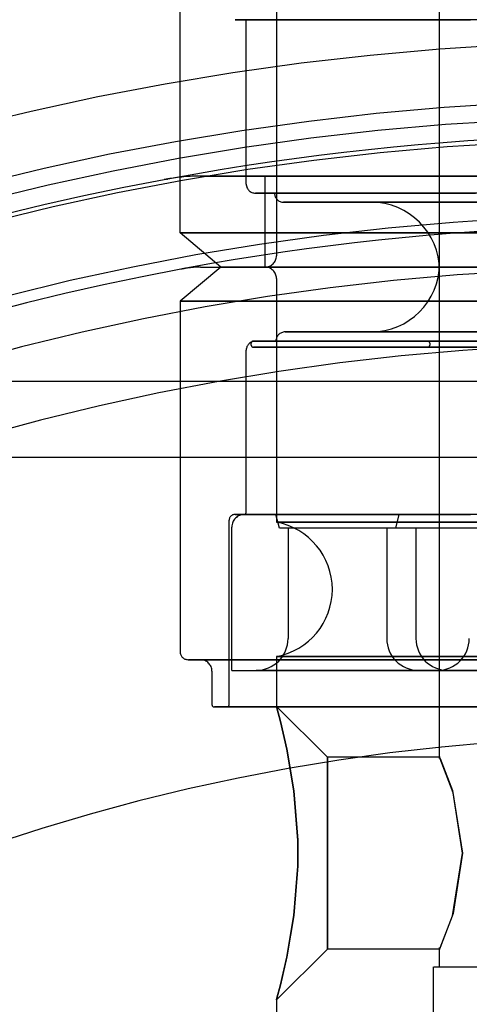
# Model space of a CAD drawing. Extents: x -156717 to 425753, y -51191 to 363295.
# Tile 221 of 256: x 135423 to 135443, y 109436 to 109480. Entities that reach past the tile are written whole.
import ezdxf

# ---------------------------------------------------------------- set-up
doc = ezdxf.new("R2010")
doc.units = 0
doc.header["$LTSCALE"] = 50
doc.linetypes.add('HIDDEN', pattern=[9.525, 6.35, -3.175])
doc.layers.add('DEFAULT_2', color=8, linetype='HIDDEN')

msp = doc.modelspace()

# ---------------------------------------------------------------- linework, layer by layer
at = {"layer": 'DEFAULT_2', "color": 8, "linetype": 'HIDDEN'}
for p, q in [((135441.49237, 109468.88173), (135441.49237, 109498.08599)), ((135430.11071, 109470.23193), (135430.11071, 109485.63417)), ((135434.33632, 109479.94326), (135434.33632, 109469.23178)), ((135432.5646, 109479.60329), (135432.52574, 109479.60329)), ((135432.52574, 109479.60329), (135432.5646, 109479.60329)), ((135432.97125, 109479.60329), (135432.5646, 109479.60329)), ((135432.5646, 109479.60329), (135432.97125, 109479.60329)), ((135433.77547, 109479.60329), (135432.97125, 109479.60329)), ((135432.97125, 109479.60329), (135433.77547, 109479.60329)), ((135433.01363, 109472.38224), (135433.01363, 109479.60329)), ((135450.76872, 109479.60329), (135433.01373, 109479.60329)), ((135434.95929, 109479.60329), (135433.77547, 109479.60329)), ((135433.77547, 109479.60329), (135434.95929, 109479.60329)), ((135436.49626, 109479.60329), (135434.95929, 109479.60329)), ((135434.95929, 109479.60329), (135436.49626, 109479.60329)), ((135438.35206, 109479.60329), (135436.49626, 109479.60329)), ((135436.49626, 109479.60329), (135438.35206, 109479.60329)), ((135440.48522, 109479.60329), (135438.35206, 109479.60329)), ((135438.35206, 109479.60329), (135440.48522, 109479.60329)), ((135442.8481, 109479.60329), (135440.48522, 109479.60329)), ((135440.48522, 109479.60329), (135442.8481, 109479.60329)), ((135429.54653, 109472.59795), (135429.5285, 109472.59462)), ((135429.52873, 109472.59466), (135429.54382, 109472.59746)), ((135429.54382, 109472.59746), (135429.54694, 109472.59804)), ((135429.54539, 109472.59773), (135429.55199, 109472.59896)), ((135429.55248, 109472.59904), (135429.54653, 109472.59795)), ((135429.54685, 109472.59802), (135429.54694, 109472.59804)), ((135429.54688, 109472.59803), (135429.54685, 109472.59802)), ((135429.56385, 109472.60117), (135429.54688, 109472.59803)), ((135429.56306, 109472.60102), (135429.54697, 109472.59805)), ((135429.54741, 109472.59814), (135429.56306, 109472.60102)), ((135429.55199, 109472.59896), (135429.55248, 109472.59904)), ((135429.6272, 109472.61291), (135429.56456, 109472.60138)), ((135429.71572, 109472.62917), (135429.6272, 109472.61291)), ((135437.01749, 109472.73229), (135431.00652, 109472.73229)), ((135431.00652, 109472.73229), (135470.53092, 109472.73229)), ((135433.83625, 109468.73171), (135433.83625, 109472.73229)), ((135450.76872, 109472.73229), (135433.83635, 109472.73229)), ((135438.25784, 109472.73229), (135437.01749, 109472.73229)), ((135440.93408, 109472.73229), (135438.25784, 109472.73229)), ((135443.82239, 109472.73229), (135440.93408, 109472.73229)), ((135433.42643, 109471.98218), (135433.41369, 109471.98218)), ((135433.41369, 109471.98218), (135433.42643, 109471.98218)), ((135433.73114, 109471.98218), (135433.42643, 109471.98218)), ((135433.42643, 109471.98218), (135433.73114, 109471.98218)), ((135434.43521, 109471.98218), (135433.73114, 109471.98218)), ((135433.73114, 109471.98218), (135434.43521, 109471.98218)), ((135450.76872, 109471.98218), (135434.25392, 109471.98218)), ((135435.52211, 109471.98218), (135434.43521, 109471.98218)), ((135434.43521, 109471.98218), (135435.52211, 109471.98218)), ((135436.96639, 109471.98218), (135435.52211, 109471.98218)), ((135435.52211, 109471.98218), (135436.96639, 109471.98218)), ((135438.73418, 109471.98218), (135436.96639, 109471.98218)), ((135436.96639, 109471.98218), (135438.73418, 109471.98218)), ((135440.78405, 109471.98218), (135438.73418, 109471.98218)), ((135438.73418, 109471.98218), (135440.78405, 109471.98218)), ((135443.06795, 109471.98218), (135440.78405, 109471.98218)), ((135440.78405, 109471.98218), (135443.06795, 109471.98218)), ((135434.6657, 109471.58213), (135434.65387, 109471.58213)), ((135434.65387, 109471.58213), (135434.85227, 109471.58213)), ((135434.85227, 109471.58213), (135434.6657, 109471.58213)), ((135435.44259, 109471.58213), (135434.85227, 109471.58213)), ((135434.85227, 109471.58213), (135435.44259, 109471.58213)), ((135436.41028, 109471.58213), (135435.44259, 109471.58213)), ((135435.44259, 109471.58213), (135436.41028, 109471.58213)), ((135437.73153, 109471.58213), (135436.41028, 109471.58213)), ((135436.41028, 109471.58213), (135437.73153, 109471.58213)), ((135439.3738, 109471.58213), (135437.73153, 109471.58213)), ((135437.73153, 109471.58213), (135439.3738, 109471.58213)), ((135438.53386, 109471.58213), (135438.50189, 109471.58213)), ((135438.50189, 109471.58213), (135438.53386, 109471.58213)), ((135438.8676, 109471.58213), (135438.53386, 109471.58213)), ((135438.53386, 109471.58213), (135438.8676, 109471.58213)), ((135439.52596, 109471.58213), (135438.8676, 109471.58213)), ((135438.8676, 109471.58213), (135439.52596, 109471.58213)), ((135441.29665, 109471.58213), (135439.3738, 109471.58213)), ((135439.3738, 109471.58213), (135441.29665, 109471.58213)), ((135440.491, 109471.58213), (135439.52596, 109471.58213)), ((135439.52596, 109471.58213), (135440.491, 109471.58213)), ((135441.73639, 109471.58213), (135440.491, 109471.58213)), ((135440.491, 109471.58213), (135441.73639, 109471.58213)), ((135443.45273, 109471.58213), (135441.29665, 109471.58213)), ((135441.29665, 109471.58213), (135443.45273, 109471.58213)), ((135443.22816, 109471.58213), (135441.73639, 109471.58213)), ((135441.73639, 109471.58213), (135443.22816, 109471.58213)), ((135431.8986, 109468.73171), (135430.11071, 109470.23193)), ((135430.11071, 109470.23193), (135430.26133, 109470.23193)), ((135430.26133, 109470.23193), (135430.11071, 109470.23193)), ((135430.26133, 109470.23193), (135433.76751, 109470.23193)), ((135433.76751, 109470.23193), (135430.26133, 109470.23193)), ((135433.76751, 109470.23193), (135441.16846, 109470.23193)), ((135441.16846, 109470.23193), (135433.76751, 109470.23193)), ((135441.16846, 109470.23193), (135450.76872, 109470.23193)), ((135450.76872, 109470.23193), (135441.16846, 109470.23193)), ((135431.90097, 109468.73171), (135430.11071, 109467.2295)), ((135430.44767, 109468.69616), (135430.27673, 109468.66458)), ((135430.27673, 109468.66458), (135430.28641, 109468.66637)), ((135430.34973, 109468.67811), (135430.28641, 109468.66637)), ((135430.44756, 109468.69611), (135430.34973, 109468.67811)), ((135431.00652, 109468.73171), (135437.01749, 109468.73171)), ((135431.00652, 109468.73171), (135470.53092, 109468.73171)), ((135431.90006, 109468.73171), (135450.76872, 109468.73171)), ((135450.76872, 109468.73171), (135431.90338, 109468.73171)), ((135433.84868, 109468.73171), (135433.83625, 109468.73171)), ((135433.83625, 109468.73171), (135433.84868, 109468.73171)), ((135433.84868, 109468.73171), (135433.83625, 109468.73171)), ((135433.83625, 109468.73171), (135433.84868, 109468.73171)), ((135433.83635, 109468.73171), (135450.76872, 109468.73171)), ((135434.14598, 109468.73171), (135433.84868, 109468.73171)), ((135433.84868, 109468.73171), (135434.14598, 109468.73171)), ((135434.14598, 109468.73171), (135433.84868, 109468.73171)), ((135433.84868, 109468.73171), (135434.14598, 109468.73171)), ((135434.8329, 109468.73171), (135434.14598, 109468.73171)), ((135434.14598, 109468.73171), (135434.8329, 109468.73171)), ((135434.8329, 109468.73171), (135434.14598, 109468.73171)), ((135434.14598, 109468.73171), (135434.8329, 109468.73171)), ((135435.89334, 109468.73171), (135434.8329, 109468.73171)), ((135434.8329, 109468.73171), (135435.89334, 109468.73171)), ((135435.89334, 109468.73171), (135434.8329, 109468.73171)), ((135434.8329, 109468.73171), (135435.89334, 109468.73171)), ((135437.30245, 109468.73171), (135435.89334, 109468.73171)), ((135435.89334, 109468.73171), (135437.30245, 109468.73171)), ((135437.30245, 109468.73171), (135435.89334, 109468.73171)), ((135435.89334, 109468.73171), (135437.30245, 109468.73171)), ((135438.25784, 109468.73171), (135437.01749, 109468.73171)), ((135439.0272, 109468.73171), (135437.30245, 109468.73171)), ((135437.30245, 109468.73171), (135439.0272, 109468.73171)), ((135439.0272, 109468.73171), (135437.30245, 109468.73171)), ((135437.30245, 109468.73171), (135439.0272, 109468.73171)), ((135440.93408, 109468.73171), (135438.25784, 109468.73171)), ((135441.02716, 109468.73171), (135439.0272, 109468.73171)), ((135439.0272, 109468.73171), (135441.02716, 109468.73171)), ((135441.02716, 109468.73171), (135439.0272, 109468.73171)), ((135439.0272, 109468.73171), (135441.02716, 109468.73171)), ((135443.82239, 109468.73171), (135440.93408, 109468.73171)), ((135443.25545, 109468.73171), (135441.02716, 109468.73171)), ((135441.02716, 109468.73171), (135443.25545, 109468.73171)), ((135443.25545, 109468.73171), (135441.02716, 109468.73171)), ((135441.02716, 109468.73171), (135443.25545, 109468.73171)), ((135441.49237, 109447.13145), (135441.49237, 109468.58169)), ((135434.33632, 109468.23164), (135434.33632, 109457.52016)), ((135430.11071, 109467.2295), (135430.11071, 109451.82925)), ((135430.11071, 109467.2295), (135430.26133, 109467.2295)), ((135430.26133, 109467.2295), (135430.11071, 109467.2295)), ((135430.26133, 109467.2295), (135433.76751, 109467.2295)), ((135433.76751, 109467.2295), (135430.26133, 109467.2295)), ((135433.76751, 109467.2295), (135441.16846, 109467.2295)), ((135441.16846, 109467.2295), (135433.76751, 109467.2295)), ((135441.16846, 109467.2295), (135450.76872, 109467.2295)), ((135450.76872, 109467.2295), (135441.16846, 109467.2295)), ((135434.72812, 109465.88129), (135434.71638, 109465.88129)), ((135434.71638, 109465.88129), (135434.91419, 109465.88129)), ((135434.71638, 109465.88129), (135434.71638, 109465.88129)), ((135434.91387, 109465.88129), (135434.72812, 109465.88129)), ((135435.5018, 109465.88129), (135434.91387, 109465.88129)), ((135434.91419, 109465.88129), (135435.50244, 109465.88129)), ((135436.46568, 109465.88129), (135435.5018, 109465.88129)), ((135435.50244, 109465.88129), (135436.46662, 109465.88129)), ((135437.78179, 109465.88129), (135436.46568, 109465.88129)), ((135436.46662, 109465.88129), (135437.78301, 109465.88129)), ((135439.41771, 109465.88129), (135437.78179, 109465.88129)), ((135437.78301, 109465.88129), (135439.41918, 109465.88129)), ((135438.53386, 109465.88129), (135438.50189, 109465.88129)), ((135438.50189, 109465.88129), (135438.53386, 109465.88129)), ((135438.8676, 109465.88129), (135438.53386, 109465.88129)), ((135438.53386, 109465.88129), (135438.8676, 109465.88129)), ((135439.52596, 109465.88129), (135438.8676, 109465.88129)), ((135438.8676, 109465.88129), (135439.52596, 109465.88129)), ((135441.33316, 109465.88129), (135439.41771, 109465.88129)), ((135439.41918, 109465.88129), (135441.33484, 109465.88129)), ((135440.491, 109465.88129), (135439.52596, 109465.88129)), ((135439.52596, 109465.88129), (135440.491, 109465.88129)), ((135441.73639, 109465.88129), (135440.491, 109465.88129)), ((135440.491, 109465.88129), (135441.73639, 109465.88129)), ((135443.48097, 109465.88129), (135441.33316, 109465.88129)), ((135441.33484, 109465.88129), (135443.48282, 109465.88129)), ((135443.22816, 109465.88129), (135441.73639, 109465.88129)), ((135441.73639, 109465.88129), (135443.22816, 109465.88129)), ((135433.34148, 109465.48124), (135433.32868, 109465.48124)), ((135433.32868, 109465.48124), (135433.34148, 109465.48124)), ((135433.64769, 109465.48124), (135433.34148, 109465.48124)), ((135433.34148, 109465.48124), (135433.64769, 109465.48124)), ((135433.42643, 109465.48124), (135433.41369, 109465.48124)), ((135433.41369, 109465.48124), (135433.42643, 109465.48124)), ((135433.41369, 109465.48124), (135433.41369, 109465.48124)), ((135433.73114, 109465.48124), (135433.42643, 109465.48124)), ((135433.42643, 109465.48124), (135433.73114, 109465.48124)), ((135434.3552, 109465.48124), (135433.64769, 109465.48124)), ((135433.64769, 109465.48124), (135434.3552, 109465.48124)), ((135434.43521, 109465.48124), (135433.73114, 109465.48124)), ((135433.73114, 109465.48124), (135434.43521, 109465.48124)), ((135434.31642, 109465.48124), (135450.76872, 109465.48124)), ((135435.44743, 109465.48124), (135434.3552, 109465.48124)), ((135434.3552, 109465.48124), (135435.44743, 109465.48124)), ((135435.52211, 109465.48124), (135434.43521, 109465.48124)), ((135434.43521, 109465.48124), (135435.52211, 109465.48124)), ((135436.89878, 109465.48124), (135435.44743, 109465.48124)), ((135435.44743, 109465.48124), (135436.89878, 109465.48124)), ((135436.96639, 109465.48124), (135435.52211, 109465.48124)), ((135435.52211, 109465.48124), (135436.96639, 109465.48124)), ((135438.67523, 109465.48124), (135436.89878, 109465.48124)), ((135436.89878, 109465.48124), (135438.67523, 109465.48124)), ((135438.73418, 109465.48124), (135436.96639, 109465.48124)), ((135436.96639, 109465.48124), (135438.73418, 109465.48124)), ((135440.73514, 109465.48124), (135438.67523, 109465.48124)), ((135438.67523, 109465.48124), (135440.73514, 109465.48124)), ((135440.78405, 109465.48124), (135438.73418, 109465.48124)), ((135438.73418, 109465.48124), (135440.78405, 109465.48124)), ((135443.03023, 109465.48124), (135440.73514, 109465.48124)), ((135440.73514, 109465.48124), (135443.03023, 109465.48124)), ((135443.06795, 109465.48124), (135440.78405, 109465.48124)), ((135440.78405, 109465.48124), (135443.06795, 109465.48124)), ((135440.97704, 109465.48124), (135440.96729, 109465.48124)), ((135440.96729, 109465.48124), (135440.97704, 109465.48124)), ((135441.21003, 109465.48124), (135440.97704, 109465.48124)), ((135440.97704, 109465.48124), (135441.21003, 109465.48124)), ((135441.74647, 109465.48124), (135441.21003, 109465.48124)), ((135441.21003, 109465.48124), (135441.74647, 109465.48124)), ((135442.56935, 109465.48124), (135441.74647, 109465.48124)), ((135441.74647, 109465.48124), (135442.56935, 109465.48124)), ((135443.65253, 109465.48124), (135442.56935, 109465.48124)), ((135442.56935, 109465.48124), (135443.65253, 109465.48124)), ((135433.01363, 109457.96014), (135433.01363, 109465.08118)), ((135433.22866, 109465.30621), (135433.22866, 109465.38122)), ((135433.34148, 109465.2062), (135433.32868, 109465.2062)), ((135433.32868, 109465.2062), (135433.34148, 109465.2062)), ((135433.64769, 109465.2062), (135433.34148, 109465.2062)), ((135433.34148, 109465.2062), (135433.64769, 109465.2062)), ((135434.3552, 109465.2062), (135433.64769, 109465.2062)), ((135433.64769, 109465.2062), (135434.3552, 109465.2062)), ((135435.44743, 109465.2062), (135434.3552, 109465.2062)), ((135434.3552, 109465.2062), (135435.44743, 109465.2062)), ((135436.89878, 109465.2062), (135435.44743, 109465.2062)), ((135435.44743, 109465.2062), (135436.89878, 109465.2062)), ((135438.67523, 109465.2062), (135436.89878, 109465.2062)), ((135436.89878, 109465.2062), (135438.67523, 109465.2062)), ((135440.73514, 109465.2062), (135438.67523, 109465.2062)), ((135438.67523, 109465.2062), (135440.73514, 109465.2062)), ((135443.03023, 109465.2062), (135440.73514, 109465.2062)), ((135440.73514, 109465.2062), (135443.03023, 109465.2062)), ((135441.00387, 109465.2062), (135440.97704, 109465.2062)), ((135440.97704, 109465.2062), (135441.21003, 109465.2062)), ((135441.21003, 109465.2062), (135441.00387, 109465.2062)), ((135441.06731, 109465.38122), (135441.06731, 109465.30621)), ((135441.74647, 109465.2062), (135441.21003, 109465.2062)), ((135441.21003, 109465.2062), (135441.74647, 109465.2062)), ((135442.56935, 109465.2062), (135441.74647, 109465.2062)), ((135441.74647, 109465.2062), (135442.56935, 109465.2062)), ((135443.65253, 109465.2062), (135442.56935, 109465.2062)), ((135442.56935, 109465.2062), (135443.65253, 109465.2062)), ((135498.65359, 109463.70346), (135402.88385, 109463.70346)), ((135394.31863, 109460.37176), (135507.21881, 109460.37176)), ((135432.26352, 109449.50391), (135432.26352, 109457.61009)), ((135432.51356, 109457.86012), (135432.51356, 109457.86012)), ((135432.5646, 109457.86012), (135432.52574, 109457.86012)), ((135432.52574, 109457.86012), (135432.5646, 109457.86012)), ((135432.97125, 109457.86012), (135432.5646, 109457.86012)), ((135432.5646, 109457.86012), (135432.97125, 109457.86012)), ((135432.91362, 109457.86012), (135432.91362, 109457.86012)), ((135432.96354, 109457.86012), (135432.92672, 109457.86012)), ((135432.92672, 109457.86012), (135433.24022, 109457.86012)), ((135432.94171, 109457.86012), (135432.92862, 109457.86012)), ((135432.92862, 109457.86012), (135432.94171, 109457.86012)), ((135433.25495, 109457.86012), (135432.94171, 109457.86012)), ((135432.94171, 109457.86012), (135433.25495, 109457.86012)), ((135433.24022, 109457.86012), (135432.96354, 109457.86012)), ((135433.77547, 109457.86012), (135432.97125, 109457.86012)), ((135432.97125, 109457.86012), (135433.77547, 109457.86012)), ((135433.96457, 109457.86012), (135433.24022, 109457.86012)), ((135433.24022, 109457.86012), (135433.96457, 109457.86012)), ((135433.97869, 109457.86012), (135433.25495, 109457.86012)), ((135433.25495, 109457.86012), (135433.97869, 109457.86012)), ((135434.95929, 109457.86012), (135433.77547, 109457.86012)), ((135433.77547, 109457.86012), (135434.95929, 109457.86012)), ((135435.08279, 109457.86012), (135433.96457, 109457.86012)), ((135433.96457, 109457.86012), (135435.08279, 109457.86012)), ((135435.09597, 109457.86012), (135433.97869, 109457.86012)), ((135433.97869, 109457.86012), (135435.09597, 109457.86012)), ((135434.46634, 109457.26004), (135434.31132, 109457.86012)), ((135434.46634, 109457.26004), (135434.31132, 109457.86012)), ((135467.22612, 109457.86012), (135434.31132, 109457.86012)), ((135436.49626, 109457.86012), (135434.95929, 109457.86012)), ((135434.95929, 109457.86012), (135436.49626, 109457.86012)), ((135436.56868, 109457.86012), (135435.08279, 109457.86012)), ((135435.08279, 109457.86012), (135436.56868, 109457.86012)), ((135436.58062, 109457.86012), (135435.09597, 109457.86012)), ((135435.09597, 109457.86012), (135436.58062, 109457.86012)), ((135438.35206, 109457.86012), (135436.49626, 109457.86012)), ((135436.49626, 109457.86012), (135438.35206, 109457.86012)), ((135438.38741, 109457.86012), (135436.56868, 109457.86012)), ((135436.56868, 109457.86012), (135438.38741, 109457.86012)), ((135438.39781, 109457.86012), (135436.58062, 109457.86012)), ((135436.58062, 109457.86012), (135438.39781, 109457.86012)), ((135440.48522, 109457.86012), (135438.35206, 109457.86012)), ((135438.35206, 109457.86012), (135440.48522, 109457.86012)), ((135440.49635, 109457.86012), (135438.38741, 109457.86012)), ((135438.38741, 109457.86012), (135440.49635, 109457.86012)), ((135440.50498, 109457.86012), (135438.39781, 109457.86012)), ((135438.39781, 109457.86012), (135440.50498, 109457.86012)), ((135439.71211, 109457.86012), (135439.55709, 109457.26004)), ((135439.71211, 109457.86012), (135439.55709, 109457.26004)), ((135461.82533, 109457.86012), (135439.71211, 109457.86012)), ((135442.8481, 109457.86012), (135440.48522, 109457.86012)), ((135440.48522, 109457.86012), (135442.8481, 109457.86012)), ((135442.84606, 109457.86012), (135440.49635, 109457.86012)), ((135440.49635, 109457.86012), (135442.84606, 109457.86012)), ((135442.85271, 109457.86012), (135440.50498, 109457.86012)), ((135440.50498, 109457.86012), (135442.85271, 109457.86012)), ((135432.37854, 109451.00913), (135432.37854, 109457.31004)), ((135434.33632, 109457.52016), (135436.53785, 109457.52016)), ((135436.53785, 109457.52016), (135434.33632, 109457.52016)), ((135467.0711, 109457.26004), (135434.46634, 109457.26004)), ((135434.8464, 109457.26004), (135434.8464, 109452.40933)), ((135436.33164, 109457.26004), (135434.84643, 109457.26004)), ((135438.29498, 109457.26004), (135436.33164, 109457.26004)), ((135436.53785, 109457.52016), (135442.55252, 109457.52016)), ((135442.55252, 109457.52016), (135436.53785, 109457.52016)), ((135440.46025, 109457.26004), (135438.29498, 109457.26004)), ((135439.17703, 109457.26004), (135439.17703, 109452.40933)), ((135440.25831, 109457.26004), (135439.17905, 109457.26004)), ((135461.98035, 109457.26004), (135439.55709, 109457.26004)), ((135440.46025, 109457.26004), (135440.25831, 109457.26004)), ((135440.46029, 109457.26004), (135440.46029, 109452.40933)), ((135440.46029, 109457.26004), (135440.46029, 109452.40933)), ((135442.55252, 109457.52016), (135450.76872, 109457.52016)), ((135450.76872, 109457.52016), (135442.55252, 109457.52016)), ((135434.33632, 109451.61913), (135434.33632, 109449.4289)), ((135434.33632, 109451.61913), (135436.53785, 109451.61913)), ((135436.53785, 109451.61913), (135434.33632, 109451.61913)), ((135436.53785, 109451.61913), (135442.55252, 109451.61913)), ((135442.55252, 109451.61913), (135436.53785, 109451.61913)), ((135442.55252, 109451.61913), (135450.76872, 109451.61913)), ((135450.76872, 109451.61913), (135442.55252, 109451.61913)), ((135430.5125, 109451.47919), (135430.47431, 109451.47919)), ((135430.47431, 109451.47919), (135430.79857, 109451.47919)), ((135430.79857, 109451.47919), (135430.5125, 109451.47919)), ((135431.54846, 109451.47919), (135430.79857, 109451.47919)), ((135430.79857, 109451.47919), (135431.54846, 109451.47919)), ((135431.0611, 109451.47919), (135431.01902, 109451.47919)), ((135431.01902, 109451.47919), (135431.0611, 109451.47919)), ((135431.50134, 109451.47919), (135431.0611, 109451.47919)), ((135431.0611, 109451.47919), (135431.50134, 109451.47919)), ((135432.37197, 109451.47919), (135431.50134, 109451.47919)), ((135431.50134, 109451.47919), (135432.37197, 109451.47919)), ((135432.708, 109451.47919), (135431.54846, 109451.47919)), ((135431.54846, 109451.47919), (135432.708, 109451.47919)), ((135433.65356, 109451.47919), (135432.37197, 109451.47919)), ((135432.37197, 109451.47919), (135433.65356, 109451.47919)), ((135434.25246, 109451.47919), (135432.708, 109451.47919)), ((135432.708, 109451.47919), (135434.25246, 109451.47919)), ((135435.31748, 109451.47919), (135433.65356, 109451.47919)), ((135433.65356, 109451.47919), (135435.31748, 109451.47919)), ((135436.14895, 109451.47919), (135434.25246, 109451.47919)), ((135434.25246, 109451.47919), (135436.14895, 109451.47919)), ((135437.32655, 109451.47919), (135435.31748, 109451.47919)), ((135435.31748, 109451.47919), (135437.32655, 109451.47919)), ((135438.35703, 109451.47919), (135436.14895, 109451.47919)), ((135436.14895, 109451.47919), (135438.35703, 109451.47919)), ((135439.63589, 109451.47919), (135437.32655, 109451.47919)), ((135437.32655, 109451.47919), (135439.63589, 109451.47919)), ((135440.82964, 109451.47919), (135438.35703, 109451.47919)), ((135438.35703, 109451.47919), (135440.82964, 109451.47919)), ((135442.19393, 109451.47919), (135439.63589, 109451.47919)), ((135439.63589, 109451.47919), (135442.19393, 109451.47919)), ((135443.51409, 109451.47919), (135440.82964, 109451.47919)), ((135440.82964, 109451.47919), (135443.51409, 109451.47919)), ((135444.94351, 109451.47919), (135442.19393, 109451.47919)), ((135442.19393, 109451.47919), (135444.94351, 109451.47919)), ((135431.50591, 109450.97912), (135431.50591, 109449.50391)), ((135432.37864, 109451.00913), (135450.76872, 109451.00913)), ((135433.45591, 109451.00913), (135433.4462, 109451.00913)), ((135433.4462, 109451.00913), (135433.62828, 109451.00913)), ((135433.62828, 109451.00913), (135433.45591, 109451.00913)), ((135434.1707, 109451.00913), (135433.62828, 109451.00913)), ((135433.62828, 109451.00913), (135434.1707, 109451.00913)), ((135435.06205, 109451.00913), (135434.1707, 109451.00913)), ((135434.1707, 109451.00913), (135435.06205, 109451.00913)), ((135435.06205, 109451.00913), (135435.47771, 109451.00913)), ((135435.47771, 109451.00913), (135435.06205, 109451.00913)), ((135435.47771, 109451.00913), (135436.03464, 109451.00913)), ((135436.03464, 109451.00913), (135435.47771, 109451.00913)), ((135436.03464, 109451.00913), (135436.70492, 109451.00913)), ((135436.70492, 109451.00913), (135436.03464, 109451.00913)), ((135436.70492, 109451.00913), (135437.45492, 109451.00913)), ((135437.45492, 109451.00913), (135436.70492, 109451.00913)), ((135437.45492, 109451.00913), (135438.24705, 109451.00913)), ((135438.24705, 109451.00913), (135437.45492, 109451.00913)), ((135438.24705, 109451.00913), (135439.04158, 109451.00913)), ((135439.04158, 109451.00913), (135438.24705, 109451.00913)), ((135439.04158, 109451.00913), (135439.79868, 109451.00913)), ((135439.79868, 109451.00913), (135439.04158, 109451.00913)), ((135439.79868, 109451.00913), (135440.48037, 109451.00913)), ((135440.48037, 109451.00913), (135439.79868, 109451.00913)), ((135440.48037, 109451.00913), (135441.05248, 109451.00913)), ((135441.05248, 109451.00913), (135440.48037, 109451.00913)), ((135440.61584, 109451.00913), (135440.58522, 109451.00913)), ((135440.58522, 109451.00913), (135440.61584, 109451.00913)), ((135440.92296, 109451.00913), (135440.61584, 109451.00913)), ((135440.61584, 109451.00913), (135440.92296, 109451.00913)), ((135441.5279, 109451.00913), (135440.92296, 109451.00913)), ((135440.92296, 109451.00913), (135441.5279, 109451.00913)), ((135441.05248, 109451.00913), (135441.48632, 109451.00913)), ((135441.48632, 109451.00913), (135441.05248, 109451.00913)), ((135441.40703, 109451.00913), (135441.40172, 109451.00913)), ((135441.40172, 109451.00913), (135441.50177, 109451.00913)), ((135441.40703, 109451.00913), (135441.40172, 109451.00913)), ((135441.40172, 109451.00913), (135441.50177, 109451.00913)), ((135441.48044, 109451.00913), (135441.40703, 109451.00913)), ((135441.48044, 109451.00913), (135441.40703, 109451.00913)), ((135441.73399, 109451.00913), (135441.48044, 109451.00913)), ((135441.73399, 109451.00913), (135441.48044, 109451.00913)), ((135441.48632, 109451.00913), (135441.76012, 109451.00913)), ((135441.76012, 109451.00913), (135441.48632, 109451.00913)), ((135441.50177, 109451.00913), (135441.77558, 109451.00913)), ((135441.50177, 109451.00913), (135441.77558, 109451.00913)), ((135441.78145, 109451.00913), (135441.5279, 109451.00913)), ((135441.5279, 109451.00913), (135441.78145, 109451.00913)), ((135442.14965, 109451.00913), (135441.73399, 109451.00913)), ((135442.14965, 109451.00913), (135441.73399, 109451.00913)), ((135441.76012, 109451.00913), (135441.84037, 109451.00913)), ((135441.86049, 109451.00913), (135441.76012, 109451.00913)), ((135441.77558, 109451.00913), (135442.20941, 109451.00913)), ((135441.77558, 109451.00913), (135442.20941, 109451.00913)), ((135441.86017, 109451.00913), (135441.78145, 109451.00913)), ((135441.78145, 109451.00913), (135441.86049, 109451.00913)), ((135441.84037, 109451.00913), (135441.86017, 109451.00913)), ((135442.70658, 109451.00913), (135442.14965, 109451.00913)), ((135442.70658, 109451.00913), (135442.14965, 109451.00913)), ((135442.20941, 109451.00913), (135442.78152, 109451.00913)), ((135442.20941, 109451.00913), (135442.78152, 109451.00913)), ((135443.37686, 109451.00913), (135442.70658, 109451.00913)), ((135443.37686, 109451.00913), (135442.70658, 109451.00913)), ((135442.78152, 109451.00913), (135443.46321, 109451.00913)), ((135442.78152, 109451.00913), (135443.46321, 109451.00913)), ((135431.65951, 109449.40389), (135431.61871, 109449.40389)), ((135431.61871, 109449.40389), (135431.65951, 109449.40389)), ((135432.08638, 109449.40389), (135431.65951, 109449.40389)), ((135431.65951, 109449.40389), (135432.08638, 109449.40389)), ((135432.93058, 109449.40389), (135432.08638, 109449.40389)), ((135432.08638, 109449.40389), (135432.93058, 109449.40389)), ((135432.16351, 109449.40389), (135432.16351, 109449.40389)), ((135432.21553, 109449.40389), (135432.17592, 109449.40389)), ((135432.17592, 109449.40389), (135432.21553, 109449.40389)), ((135432.62998, 109449.40389), (135432.21553, 109449.40389)), ((135432.21553, 109449.40389), (135432.62998, 109449.40389)), ((135433.44962, 109449.40389), (135432.62998, 109449.40389)), ((135432.62998, 109449.40389), (135433.44962, 109449.40389)), ((135434.17325, 109449.40389), (135432.93058, 109449.40389)), ((135432.93058, 109449.40389), (135434.17325, 109449.40389)), ((135434.65613, 109449.40389), (135433.44962, 109449.40389)), ((135433.44962, 109449.40389), (135434.65613, 109449.40389)), ((135435.78665, 109449.40389), (135434.17325, 109449.40389)), ((135434.17325, 109449.40389), (135435.78665, 109449.40389)), ((135436.57165, 109447.19357), (135434.33632, 109449.4289)), ((135434.33632, 109449.4289), (135434.35634, 109449.35756)), ((135434.35634, 109449.35756), (135434.33632, 109449.4289)), ((135436.22258, 109449.40389), (135434.65613, 109449.40389)), ((135434.65613, 109449.40389), (135436.22258, 109449.40389)), ((135437.73471, 109449.40389), (135435.78665, 109449.40389)), ((135435.78665, 109449.40389), (135437.73471, 109449.40389)), ((135438.11396, 109449.40389), (135436.22258, 109449.40389)), ((135436.22258, 109449.40389), (135438.11396, 109449.40389)), ((135439.97393, 109449.40389), (135437.73471, 109449.40389)), ((135437.73471, 109449.40389), (135439.97393, 109449.40389)), ((135440.28803, 109449.40389), (135438.11396, 109449.40389)), ((135438.11396, 109449.40389), (135440.28803, 109449.40389)), ((135442.4543, 109449.40389), (135439.97393, 109449.40389)), ((135439.97393, 109449.40389), (135442.4543, 109449.40389)), ((135442.69622, 109449.40389), (135440.28803, 109449.40389)), ((135440.28803, 109449.40389), (135442.69622, 109449.40389)), ((135445.12039, 109449.40389), (135442.4543, 109449.40389)), ((135442.4543, 109449.40389), (135445.12039, 109449.40389)), ((135445.28474, 109449.40389), (135442.69622, 109449.40389)), ((135442.69622, 109449.40389), (135445.28474, 109449.40389)), ((135434.35634, 109449.35756), (135434.5139, 109448.77025)), ((135434.51462, 109448.76745), (135434.35634, 109449.35756)), ((135434.5139, 109448.77025), (135434.7993, 109447.54462)), ((135434.80011, 109447.54074), (135434.51462, 109448.76745)), ((135434.7993, 109447.54462), (135435.10704, 109445.72193)), ((135435.10733, 109445.71973), (135434.80011, 109447.54074)), ((135441.52044, 109447.19357), (135436.57165, 109447.19357)), ((135436.57165, 109446.38846), (135436.57165, 109447.19357)), ((135436.57165, 109447.19357), (135436.57165, 109446.38846)), ((135441.49396, 109447.19357), (135441.49396, 109447.19357)), ((135441.49396, 109447.19357), (135441.51951, 109447.13351)), ((135441.52139, 109447.12932), (135441.49396, 109447.19357)), ((135441.51951, 109447.13351), (135442.06065, 109445.72592)), ((135442.09055, 109445.62961), (135441.52139, 109447.12932)), ((135436.57165, 109445.45583), (135436.57165, 109446.38846)), ((135436.57165, 109446.38846), (135436.57165, 109445.45583)), ((135435.10704, 109445.72193), (135435.27727, 109443.54501)), ((135435.27738, 109443.54082), (135435.10733, 109445.71973)), ((135442.06065, 109445.72592), (135442.50559, 109442.97796)), ((135442.50559, 109442.97796), (135442.09055, 109445.62961)), ((135436.57165, 109442.97796), (135436.57165, 109445.45583)), ((135436.57165, 109445.45583), (135436.57165, 109442.97796)), ((135435.27727, 109443.54501), (135435.27738, 109442.41509)), ((135435.27727, 109442.41091), (135435.27738, 109443.54082)), ((135436.57165, 109440.50008), (135436.57165, 109442.97796)), ((135436.57165, 109442.97796), (135436.57165, 109440.50008)), ((135442.06065, 109440.22999), (135442.50559, 109442.97796)), ((135442.50559, 109442.97796), (135442.09055, 109440.32631)), ((135435.10704, 109440.23398), (135435.27727, 109442.41091)), ((135435.27738, 109442.41509), (135435.10733, 109440.23618)), ((135436.57165, 109439.56745), (135436.57165, 109440.50008)), ((135436.57165, 109440.50008), (135436.57165, 109439.56745)), ((135442.09055, 109440.32631), (135441.52139, 109438.82659)), ((135434.7993, 109438.41129), (135435.10704, 109440.23398)), ((135435.10733, 109440.23618), (135434.80011, 109438.41517)), ((135441.51951, 109438.8224), (135442.06065, 109440.22999)), ((135436.57165, 109438.76234), (135436.57165, 109439.56745)), ((135436.57165, 109439.56745), (135436.57165, 109438.76234)), ((135434.33632, 109436.52701), (135436.57165, 109438.76234)), ((135441.52044, 109438.76234), (135436.57165, 109438.76234)), ((135441.49237, 109437.97723), (135441.49237, 109438.82446)), ((135441.52139, 109438.82659), (135441.49396, 109438.76234)), ((135441.49396, 109438.76234), (135441.51951, 109438.8224)), ((135441.49396, 109438.76234), (135441.49396, 109438.76234)), ((135434.5139, 109437.18566), (135434.7993, 109438.41129)), ((135434.80011, 109438.41517), (135434.51462, 109437.18846)), ((135441.23733, 109420.28965), (135441.23733, 109437.97723)), ((135441.2386, 109437.97723), (135450.76872, 109437.97723)), ((135441.49361, 109437.97723), (135450.76872, 109437.97723)), ((135434.51462, 109437.18846), (135434.35634, 109436.59836)), ((135434.35634, 109436.59835), (135434.5139, 109437.18566)), ((135434.35634, 109436.59836), (135434.33632, 109436.52701)), ((135434.33632, 109436.52701), (135434.35634, 109436.59835)), ((135434.33632, 109436.52701), (135434.33632, 109434.47672))]:
    msp.add_line(p, q, dxfattribs=at)
for centre, radius, start, end in [((135450.76872, 109358.2156), 120.44256, 0, 180), ((135450.76872, 109358.2156), 120.44256, 0, 180), ((135450.76872, 109358.2156), 117.86718, 0, 180), ((135450.76872, 109358.2156), 117.11707, 0, 180), ((135450.76872, 109358.2156), 117.11707, 0, 180), ((135450.76872, 109358.2156), 116.33446, 91.8001265, 100.4262903), ((135450.76872, 109358.2156), 116.13693, 0, 180), ((135450.76872, 109358.2156), 116.33446, 100.5794498, 128.7990116), ((135450.76872, 109358.2156), 116.33446, 100.5198948, 100.5794498), ((135431.00652, 109464.73113), 8.00117, 90, 100.510773), ((135431.00652, 109464.73113), 8.00117, 90, 100.510773), ((135450.76872, 109358.2156), 116.33446, 100.4262903, 100.5023026), ((135433.41369, 109472.38224), 0.40006, 180, 269.999997), ((135434.65387, 109471.98218), 0.40006, 180, 270), ((135438.49193, 109468.58169), 3.00044, 0, 89.999985), ((135450.76872, 109358.2156), 112.81144, 0, 180), ((135450.76872, 109358.2156), 112.33387, 91.8001302, 100.422112), ((135433.83625, 109469.23178), 0.50007, 270.000001, 0), ((135438.49193, 109468.88173), 3.00044, 270.00001, 0), ((135450.76872, 109358.2156), 110.49111, 0, 180), ((135450.76872, 109358.2156), 110.49111, 0, 180), ((135450.76872, 109358.2156), 112.33387, 100.5794467, 128.7990156), ((135450.76872, 109358.2156), 112.33387, 100.5107733, 100.5794467), ((135431.00652, 109464.73113), 4.00058, 90, 100.510773), ((135431.00652, 109464.73113), 4.00058, 90, 100.369753), ((135433.83625, 109468.23164), 0.50007, 0, 90), ((135434.71638, 109465.48124), 0.40006, 90, 180), ((135433.41369, 109465.08118), 0.40006, 90, 180), ((135433.32868, 109465.38122), 0.10001, 90, 180), ((135440.96729, 109465.38122), 0.10001, 0, 90), ((135450.76872, 109358.2156), 107.16562, 0, 180), ((135450.76872, 109358.2156), 107.16562, 0, 180), ((135433.32868, 109465.30621), 0.10001, 180, 270), ((135440.96729, 109465.30621), 0.10001, 270, 0), ((135432.51356, 109457.61009), 0.25004, 90, 180), ((135432.92862, 109457.31004), 0.55008, 90, 180), ((135432.91362, 109457.96014), 0.10001, 270, 0), ((135433.79125, 109454.56965), 3.00044, 280.466853, 79.533147), ((135433.4462, 109452.40933), 1.4002, 270, 0), ((135440.57723, 109452.40933), 1.4002, 180, 270), ((135441.8605, 109452.40933), 1.4002, 180, 270), ((135441.8605, 109452.40933), 1.4002, 180, 270), ((135441.4014, 109452.40933), 1.4002, 270, 0), ((135441.4014, 109452.40933), 1.4002, 270, 0), ((135430.46076, 109451.82925), 0.35005, 180, 269.999997), ((135431.00584, 109450.97912), 0.50007, 0, 89.99999), ((135431.60593, 109449.50391), 0.10001, 180, 269.999939), ((135432.16351, 109449.50391), 0.10001, 270, 0), ((135450.76872, 109358.2156), 89.8881, 0, 180), ((135450.76872, 109358.2156), 112.33474, 128.7987166, 270.0017657)]:
    msp.add_arc(centre, radius, start, end, dxfattribs=at)

doc.saveas('drawing.dxf')
